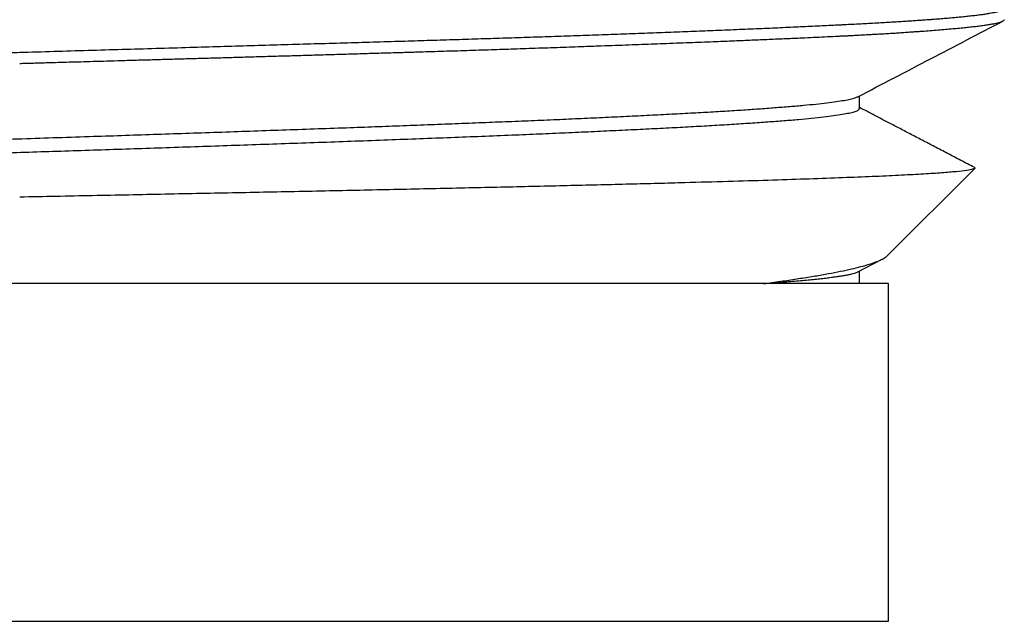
# Model space of a CAD drawing. Header units: millimetres. Extents: x 8 to 276, y 12 to 454.
# Tile 18 of 40: x 40 to 50, y 253 to 259. Entities that reach past the tile are written whole.
import ezdxf

# ---------------------------------------------------------------- set-up
doc = ezdxf.new("R2010")
doc.units = ezdxf.units.MM

msp = doc.modelspace()

# ---------------------------------------------------------------- linework, layer by layer
at = {"color": 7, "linetype": 'Continuous', "lineweight": 30}
for p, q in [((48.744, 258.311), (48.744, 258.444)), ((49.036, 256.79), (49.939, 257.693)), ((48.727, 256.62), (48.979, 256.752)), ((48.744, 256.499), (48.744, 256.629)), ((49.045, 256.499), (31.045, 256.499)), ((48.743, 256.5), (48.744, 256.499)), ((49.045, 252.999), (49.045, 256.499)), ((31.045, 252.999), (49.045, 252.999))]:
    msp.add_line(p, q, dxfattribs=at)
for points, knots in [([(50.245, 259.348), (50.244, 259.346), (50.244, 259.343), (50.239, 259.338), (50.231, 259.332), (50.218, 259.327), (50.2, 259.321), (50.179, 259.315), (50.154, 259.309), (50.127, 259.304), (50.095, 259.298), (50.059, 259.292), (50.019, 259.286), (49.973, 259.28), (49.922, 259.274), (49.866, 259.268), (49.808, 259.262), (49.749, 259.256), (49.688, 259.25), (49.625, 259.245), (49.563, 259.24), (49.519, 259.237), (49.496, 259.235), (49.488, 259.234), (49.481, 259.234), (49.474, 259.233), (49.467, 259.233), (49.451, 259.232), (49.425, 259.23), (49.385, 259.227), (49.339, 259.224), (49.286, 259.22), (49.225, 259.216), (49.16, 259.212), (49.092, 259.208), (49.021, 259.204), (48.943, 259.199), (48.862, 259.195), (48.778, 259.19), (48.695, 259.186), (48.634, 259.183), (48.599, 259.181), (48.588, 259.181), (48.576, 259.18), (48.565, 259.179), (48.554, 259.179), (48.486, 259.175), (48.357, 259.169), (48.16, 259.16), (47.952, 259.15), (47.732, 259.141), (47.501, 259.131), (47.339, 259.124), (47.257, 259.121)], [0, 0, 0, 0, 0.02132, 0.043948, 0.067882, 0.093124, 0.119673, 0.147529, 0.170333, 0.193944, 0.218363, 0.243588, 0.269072, 0.293518, 0.321745, 0.348762, 0.374569, 0.399166, 0.422554, 0.446882, 0.469747, 0.488657, 0.49105, 0.493423, 0.495776, 0.49811, 0.500425, 0.50272, 0.513452, 0.525924, 0.540136, 0.556087, 0.573778, 0.593209, 0.610876, 0.62977, 0.649892, 0.671242, 0.691045, 0.711799, 0.730849, 0.733398, 0.735959, 0.738534, 0.741121, 0.743721, 0.746333, 0.787242, 0.828699, 0.870703, 0.913255, 0.956354, 1, 1, 1, 1]), ([(47.257, 259.008), (47.32, 259.011), (47.447, 259.016), (47.631, 259.024), (47.809, 259.031), (47.982, 259.039), (48.134, 259.045), (48.268, 259.052), (48.384, 259.057), (48.466, 259.061), (48.517, 259.064), (48.538, 259.065), (48.558, 259.066), (48.579, 259.067), (48.598, 259.068), (48.614, 259.068), (48.635, 259.069), (48.661, 259.071), (48.703, 259.073), (48.756, 259.076), (48.818, 259.079), (48.881, 259.083), (48.947, 259.086), (49.014, 259.09), (49.08, 259.094), (49.144, 259.098), (49.206, 259.102), (49.254, 259.106), (49.288, 259.108), (49.309, 259.109), (49.33, 259.111), (49.351, 259.112), (49.372, 259.114), (49.393, 259.115), (49.436, 259.118), (49.499, 259.123), (49.58, 259.13), (49.657, 259.136), (49.73, 259.143), (49.798, 259.149), (49.861, 259.155), (49.92, 259.162), (49.974, 259.168), (50.024, 259.175), (50.069, 259.181), (50.11, 259.188), (50.146, 259.194), (50.176, 259.201), (50.201, 259.208), (50.22, 259.214), (50.234, 259.221), (50.243, 259.228), (50.244, 259.232), (50.245, 259.234)], [0, 0, 0, 0, 0.033799, 0.067599, 0.101398, 0.135197, 0.168996, 0.193783, 0.218569, 0.243355, 0.248029, 0.252703, 0.257377, 0.262051, 0.266725, 0.270567, 0.273273, 0.2809, 0.288794, 0.303016, 0.318033, 0.333845, 0.350453, 0.367856, 0.386055, 0.402728, 0.420016, 0.437921, 0.444089, 0.450327, 0.456634, 0.463012, 0.469459, 0.475976, 0.482563, 0.509958, 0.53754, 0.56531, 0.593268, 0.621413, 0.649239, 0.677245, 0.705432, 0.733801, 0.762871, 0.792129, 0.821575, 0.851208, 0.881029, 0.9105, 0.940153, 0.969986, 1, 1, 1, 1]), ([(48.727, 258.435), (48.978, 258.566), (49.479, 258.828), (49.98, 259.089), (50.23, 259.219)], [0, 0, 0, 0, 0.500823, 1, 1, 1, 1]), ([(47.257, 259.121), (47.181, 259.118), (47.029, 259.111), (46.793, 259.102), (46.55, 259.093), (46.301, 259.084), (46.046, 259.075), (45.785, 259.066), (45.527, 259.057), (45.27, 259.048), (45.017, 259.04), (44.76, 259.032), (44.499, 259.024), (44.235, 259.016), (43.958, 259.007), (43.668, 258.999), (43.365, 258.99), (43.059, 258.981), (42.75, 258.972), (42.438, 258.963), (42.124, 258.954), (41.797, 258.944), (41.457, 258.934), (41.106, 258.924), (40.753, 258.914), (40.399, 258.903), (40.163, 258.896), (40.045, 258.893)], [0, 0, 0, 0, 0.039859, 0.079708, 0.119547, 0.159377, 0.199197, 0.239007, 0.278808, 0.315283, 0.351751, 0.388211, 0.424662, 0.461105, 0.49754, 0.537736, 0.577932, 0.618128, 0.658325, 0.698521, 0.738718, 0.778915, 0.823132, 0.867348, 0.911565, 0.955783, 1, 1, 1, 1]), ([(40.045, 258.781), (40.063, 258.782), (40.101, 258.783), (40.159, 258.784), (40.219, 258.786), (40.282, 258.788), (40.348, 258.79), (40.43, 258.792), (40.529, 258.795), (40.648, 258.798), (40.776, 258.802), (40.914, 258.806), (41.063, 258.81), (41.218, 258.815), (41.38, 258.819), (41.544, 258.824), (41.709, 258.829), (41.874, 258.833), (42.045, 258.838), (42.221, 258.843), (42.403, 258.848), (42.589, 258.854), (42.775, 258.859), (42.96, 258.864), (43.144, 258.87), (43.332, 258.875), (43.523, 258.881), (43.717, 258.887), (43.85, 258.891), (43.92, 258.893), (43.926, 258.893), (43.933, 258.893), (43.939, 258.893), (43.946, 258.894), (43.953, 258.894), (43.97, 258.894), (44.007, 258.895), (44.064, 258.897), (44.129, 258.899), (44.212, 258.902), (44.315, 258.905), (44.436, 258.909), (44.557, 258.912), (44.677, 258.916), (44.802, 258.92), (44.926, 258.924), (45.048, 258.928), (45.169, 258.932), (45.293, 258.937), (45.419, 258.941), (45.548, 258.945), (45.675, 258.95), (45.799, 258.954), (45.93, 258.959), (46.068, 258.964), (46.214, 258.969), (46.355, 258.974), (46.489, 258.979), (46.618, 258.984), (46.749, 258.989), (46.881, 258.994), (47.013, 258.999), (47.138, 259.004), (47.218, 259.007), (47.257, 259.008)], [0, 0, 0, 0, 0.006892, 0.014109, 0.021651, 0.029518, 0.037709, 0.046225, 0.060264, 0.075104, 0.090747, 0.108396, 0.126966, 0.146457, 0.166868, 0.1882, 0.208392, 0.229344, 0.251057, 0.273531, 0.296766, 0.320761, 0.345517, 0.368879, 0.39288, 0.41752, 0.442799, 0.468718, 0.495276, 0.496165, 0.497054, 0.497946, 0.498842, 0.499741, 0.500644, 0.501551, 0.506599, 0.515875, 0.524442, 0.533277, 0.549722, 0.567022, 0.583192, 0.600043, 0.617577, 0.635793, 0.652633, 0.670017, 0.687945, 0.706417, 0.725432, 0.744991, 0.763298, 0.781193, 0.804527, 0.827262, 0.849397, 0.870932, 0.891868, 0.912205, 0.935403, 0.957768, 0.9793, 1, 1, 1, 1]), ([(40.045, 258.893), (40.008, 258.892), (39.933, 258.89), (39.817, 258.886), (39.695, 258.883), (39.565, 258.879), (39.43, 258.875), (39.289, 258.871), (39.143, 258.867), (38.99, 258.863), (38.831, 258.859), (38.666, 258.854), (38.495, 258.849), (38.318, 258.844), (38.18, 258.84), (38.082, 258.838), (38.027, 258.836), (37.971, 258.835), (37.916, 258.833), (37.865, 258.832), (37.767, 258.829), (37.621, 258.825), (37.426, 258.819), (37.236, 258.814), (37.052, 258.808), (36.874, 258.803), (36.705, 258.798), (36.542, 258.793), (36.387, 258.788), (36.238, 258.784), (36.137, 258.781), (36.081, 258.779), (36.068, 258.779), (36.055, 258.778), (36.043, 258.778), (36.03, 258.777), (36.017, 258.777), (35.986, 258.776), (35.918, 258.774), (35.819, 258.771), (35.708, 258.767), (35.577, 258.763), (35.424, 258.758), (35.255, 258.753), (35.099, 258.747), (34.954, 258.743), (34.814, 258.738), (34.671, 258.733), (34.525, 258.728), (34.377, 258.723), (34.236, 258.718), (34.102, 258.714), (33.974, 258.709), (33.852, 258.705), (33.737, 258.701), (33.627, 258.697), (33.524, 258.693), (33.426, 258.689), (33.333, 258.686), (33.248, 258.683), (33.17, 258.68), (33.097, 258.677), (33.03, 258.674), (32.966, 258.672), (32.926, 258.67), (32.906, 258.67)], [0, 0, 0, 0, 0.013812, 0.028477, 0.043996, 0.060369, 0.077596, 0.095346, 0.11392, 0.133317, 0.153538, 0.174582, 0.19645, 0.219142, 0.242657, 0.249711, 0.256836, 0.264032, 0.271298, 0.278246, 0.283771, 0.3094, 0.335147, 0.360156, 0.384424, 0.407953, 0.430742, 0.452405, 0.473354, 0.493589, 0.513111, 0.514871, 0.51663, 0.518386, 0.520139, 0.52189, 0.523638, 0.525383, 0.534932, 0.551776, 0.566588, 0.581187, 0.606727, 0.631587, 0.653208, 0.674288, 0.694826, 0.714821, 0.737919, 0.760248, 0.78181, 0.802603, 0.822628, 0.841884, 0.860373, 0.878093, 0.895046, 0.91123, 0.926646, 0.941293, 0.9544, 0.966825, 0.978566, 0.989624, 1, 1, 1, 1]), ([(31.347, 257.54), (31.347, 257.541), (31.346, 257.542), (31.345, 257.545), (31.345, 257.549), (31.347, 257.553), (31.35, 257.558), (31.357, 257.563), (31.368, 257.568), (31.383, 257.574), (31.404, 257.581), (31.432, 257.588), (31.467, 257.596), (31.51, 257.603), (31.56, 257.611), (31.617, 257.619), (31.684, 257.628), (31.762, 257.636), (31.85, 257.646), (31.951, 257.655), (32.064, 257.665), (32.191, 257.675), (32.325, 257.685), (32.465, 257.695), (32.609, 257.704), (32.766, 257.714), (32.935, 257.724), (33.118, 257.734), (33.311, 257.745), (33.514, 257.755), (33.725, 257.765), (33.951, 257.776), (34.19, 257.787), (34.439, 257.798), (34.697, 257.809), (34.963, 257.82), (35.242, 257.831), (35.534, 257.843), (35.838, 257.854), (36.14, 257.866), (36.437, 257.876), (36.727, 257.887), (37.027, 257.898), (37.335, 257.908), (37.651, 257.919), (37.975, 257.931), (38.307, 257.942), (38.647, 257.953), (38.993, 257.965), (39.346, 257.977), (39.705, 257.989), (40.069, 258.001), (40.438, 258.013), (40.796, 258.025), (41.141, 258.036), (41.472, 258.048), (41.805, 258.059), (42.139, 258.07), (42.473, 258.082), (42.806, 258.093), (43.139, 258.105), (43.458, 258.116), (43.763, 258.127), (44.055, 258.138), (44.343, 258.149), (44.628, 258.16), (44.907, 258.171), (45.179, 258.182), (45.445, 258.193), (45.705, 258.204), (45.96, 258.216), (46.21, 258.227), (46.453, 258.239), (46.688, 258.251), (46.914, 258.263), (47.128, 258.274), (47.331, 258.286), (47.522, 258.298), (47.701, 258.31), (47.869, 258.323), (48.024, 258.335), (48.167, 258.347), (48.295, 258.36), (48.409, 258.373), (48.506, 258.386), (48.587, 258.398), (48.652, 258.411), (48.7, 258.424), (48.718, 258.432), (48.726, 258.436)], [0, 0, 0, 0, 0.0014872, 0.0050672, 0.0091878, 0.013849, 0.0190506, 0.0247925, 0.0310745, 0.0378964, 0.0452582, 0.0531598, 0.0616013, 0.0705832, 0.0790906, 0.0880328, 0.0974103, 0.1072236, 0.117473, 0.127964, 0.1388758, 0.1502082, 0.1619607, 0.1722616, 0.1828639, 0.193767, 0.2049704, 0.2164734, 0.2282756, 0.2396773, 0.2513449, 0.263279, 0.2754807, 0.2879515, 0.3000102, 0.3123116, 0.324856, 0.3376431, 0.3506725, 0.3639434, 0.3755099, 0.3872524, 0.3991701, 0.4112623, 0.4235287, 0.435969, 0.4485834, 0.4613728, 0.4743386, 0.4874826, 0.5008057, 0.5143084, 0.5279908, 0.5418523, 0.5541275, 0.5665385, 0.5790842, 0.5917638, 0.6045765, 0.6175217, 0.6305992, 0.643809, 0.6557584, 0.667816, 0.6799831, 0.6922607, 0.7046494, 0.7169251, 0.7293079, 0.7417973, 0.7543925, 0.7673245, 0.7803643, 0.7935109, 0.8067636, 0.8201218, 0.8333442, 0.8466687, 0.8600966, 0.8736299, 0.8875189, 0.9015197, 0.9156324, 0.9298567, 0.9441916, 0.9583773, 0.9726672, 0.9870603, 1, 1, 1, 1]), ([(31.365, 257.426), (31.368, 257.427), (31.376, 257.431), (31.394, 257.437), (31.418, 257.444), (31.45, 257.452), (31.49, 257.459), (31.54, 257.468), (31.601, 257.477), (31.67, 257.485), (31.747, 257.494), (31.83, 257.503), (31.924, 257.512), (32.031, 257.521), (32.15, 257.531), (32.281, 257.541), (32.423, 257.551), (32.575, 257.561), (32.743, 257.572), (32.925, 257.582), (33.119, 257.593), (33.325, 257.604), (33.543, 257.616), (33.777, 257.627), (34.026, 257.639), (34.293, 257.651), (34.562, 257.662), (34.832, 257.674), (35.1, 257.684), (35.382, 257.696), (35.675, 257.707), (35.981, 257.719), (36.299, 257.73), (36.615, 257.742), (36.927, 257.753), (37.234, 257.764), (37.549, 257.775), (37.873, 257.786), (38.205, 257.797), (38.544, 257.809), (38.891, 257.82), (39.231, 257.832), (39.566, 257.843), (39.892, 257.854), (40.223, 257.865), (40.557, 257.876), (40.892, 257.887), (41.228, 257.898), (41.564, 257.909), (41.901, 257.921), (42.241, 257.932), (42.583, 257.944), (42.926, 257.956), (43.269, 257.968), (43.608, 257.98), (43.943, 257.993), (44.272, 258.005), (44.594, 258.017), (44.911, 258.03), (45.213, 258.042), (45.498, 258.054), (45.769, 258.066), (46.032, 258.078), (46.287, 258.09), (46.535, 258.102), (46.773, 258.114), (47.001, 258.126), (47.218, 258.138), (47.424, 258.151), (47.617, 258.163), (47.797, 258.176), (47.964, 258.188), (48.115, 258.201), (48.252, 258.214), (48.374, 258.227), (48.479, 258.24), (48.568, 258.254), (48.64, 258.267), (48.694, 258.28), (48.727, 258.293), (48.743, 258.304), (48.742, 258.31), (48.742, 258.312)], [0, 0, 0, 0, 0.00568, 0.013003, 0.020904, 0.029382, 0.038271, 0.047719, 0.057725, 0.06829, 0.077694, 0.087502, 0.097713, 0.108328, 0.119347, 0.130769, 0.141907, 0.153403, 0.165255, 0.177463, 0.190026, 0.20225, 0.214791, 0.22765, 0.240828, 0.254326, 0.268147, 0.28025, 0.292592, 0.305171, 0.317988, 0.331042, 0.344332, 0.357856, 0.369882, 0.382087, 0.394469, 0.407029, 0.419766, 0.432682, 0.445777, 0.459053, 0.471104, 0.483302, 0.495647, 0.508139, 0.520778, 0.533333, 0.546028, 0.558861, 0.571833, 0.585181, 0.598671, 0.612303, 0.626076, 0.639993, 0.653802, 0.667754, 0.681848, 0.696085, 0.709152, 0.722336, 0.735636, 0.749052, 0.762582, 0.776225, 0.789981, 0.803848, 0.817828, 0.831921, 0.846128, 0.860453, 0.874896, 0.889459, 0.904139, 0.918938, 0.933854, 0.948885, 0.964029, 0.979286, 0.992086, 1, 1, 1, 1]), ([(49.933, 257.704), (49.887, 257.728), (49.795, 257.776), (49.659, 257.847), (49.525, 257.917), (49.395, 257.984), (49.271, 258.049), (49.151, 258.112), (49.036, 258.172), (48.926, 258.229), (48.829, 258.28), (48.769, 258.311), (48.744, 258.324)], [0, 0, 0, 0, 0.114814, 0.231562, 0.344248, 0.452893, 0.557521, 0.658155, 0.754822, 0.847549, 0.936367, 1, 1, 1, 1]), ([(49.939, 257.693), (49.93, 257.689), (49.914, 257.681), (49.836, 257.668), (49.719, 257.656), (49.56, 257.643), (49.361, 257.631), (49.123, 257.618), (48.847, 257.606), (48.533, 257.594), (48.184, 257.581), (47.801, 257.569), (47.387, 257.556), (47.086, 257.548), (46.935, 257.544)], [0, 0, 0, 0, 0.083913, 0.167721, 0.251423, 0.33502, 0.418511, 0.501897, 0.585178, 0.668353, 0.751423, 0.834387, 0.917246, 1, 1, 1, 1]), ([(49.932, 257.703), (49.935, 257.702), (49.943, 257.699), (49.94, 257.695), (49.939, 257.693)], [0, 0, 0, 0, 0.284527, 1, 1, 1, 1]), ([(46.935, 257.544), (46.842, 257.541), (46.657, 257.536), (46.365, 257.529), (46.065, 257.521), (45.756, 257.514), (45.439, 257.507), (45.114, 257.499), (44.782, 257.492), (44.443, 257.484), (44.097, 257.477), (43.746, 257.469), (43.39, 257.462), (43.029, 257.454), (42.664, 257.447), (42.296, 257.439), (41.924, 257.432), (41.551, 257.425), (41.175, 257.417), (40.799, 257.41), (40.422, 257.402), (40.17, 257.397), (40.045, 257.395)], [0, 0, 0, 0, 0.050366, 0.100693, 0.150982, 0.201233, 0.251445, 0.301618, 0.351753, 0.401849, 0.451907, 0.501926, 0.551907, 0.601849, 0.651753, 0.701618, 0.751445, 0.801233, 0.850982, 0.900693, 0.950366, 1, 1, 1, 1]), ([(47.75, 256.499), (47.81, 256.507), (47.931, 256.523), (48.096, 256.548), (48.25, 256.572), (48.392, 256.596), (48.52, 256.62), (48.636, 256.645), (48.738, 256.669), (48.826, 256.693), (48.9, 256.717), (48.96, 256.741), (49.007, 256.766), (49.026, 256.782), (49.036, 256.79)], [0, 0, 0, 0, 0.082089, 0.164404, 0.246946, 0.329713, 0.412707, 0.495927, 0.579374, 0.663047, 0.746946, 0.831071, 0.915422, 1, 1, 1, 1]), ([(47.749, 256.499), (47.783, 256.502), (47.849, 256.506), (47.943, 256.514), (48.031, 256.521), (48.115, 256.528), (48.193, 256.535), (48.266, 256.542), (48.334, 256.55), (48.396, 256.557), (48.454, 256.564), (48.507, 256.571), (48.555, 256.578), (48.598, 256.585), (48.635, 256.593), (48.667, 256.6), (48.693, 256.607), (48.714, 256.614), (48.723, 256.618), (48.727, 256.62)], [0, 0, 0, 0, 0.0597854, 0.1195724, 0.1793608, 0.2391505, 0.2989409, 0.3576638, 0.416386, 0.4751068, 0.5338254, 0.5936087, 0.6533885, 0.7131647, 0.7729374, 0.8327068, 0.8914069, 0.9501062, 1, 1, 1, 1])]:
    msp.add_open_spline(points, degree=3, knots=knots, dxfattribs=at)

doc.saveas('drawing.dxf')
